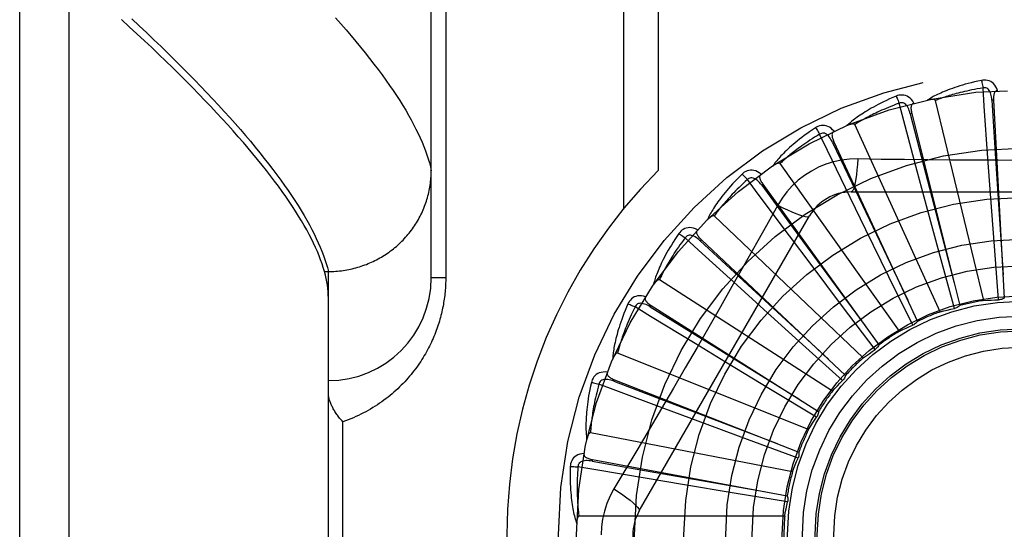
# Model space of a CAD drawing. Header units: inches. Extents: x 0 to 230, y 0 to 149.
# Tile 39 of 256: x 35.414 to 36.012, y 41.726 to 42.036. Entities that reach past the tile are written whole.
import ezdxf

# ---------------------------------------------------------------- set-up
doc = ezdxf.new("R2010")
doc.units = ezdxf.units.IN
doc.header["$LTSCALE"] = 12.648283
doc.header["$MEASUREMENT"] = 0
doc.linetypes.add('HIDDEN', pattern=[0.2, 0.1, -0.1])
doc.layers.add('LEFTHAND_DOOR_ASSEMBLY', color=7, linetype='CONTINUOUS')

msp = doc.modelspace()

# ---------------------------------------------------------------- linework, layer by layer
at = {"layer": 'LEFTHAND_DOOR_ASSEMBLY', "color": 8, "linetype": 'HIDDEN'}
for p, q in [((35.44415, 41.16637), (35.44415, 42.27951)), ((35.41415, 41.19576), (35.41415, 42.25012)), ((35.66415, 41.87919), (35.66415, 42.21956)), ((35.78086, 42.19294), (35.78086, 41.92092)), ((35.80207, 42.19294), (35.80207, 41.94431)), ((35.67293, 42.16044), (35.67293, 41.87919)), ((35.99985, 41.86538), (35.97039, 41.98683)), ((36.00572, 41.98699), (36.00477, 41.98694)), ((36.00572, 41.98699), (36.01226, 41.86682)), ((35.95606, 41.97902), (35.95513, 41.97878)), ((35.95606, 41.97902), (35.98522, 41.86225)), ((35.97331, 41.85849), (35.92139, 41.97217)), ((35.9088, 41.96179), (35.90793, 41.96138)), ((35.9088, 41.96179), (35.95953, 41.85265)), ((36.00391, 41.93016), (36.00234, 41.95186)), ((35.94855, 41.84671), (35.87606, 41.9485)), ((35.96504, 41.92287), (35.95939, 41.94388)), ((35.86565, 41.93593), (35.86488, 41.93536)), ((35.86565, 41.93593), (35.93612, 41.83836)), ((35.92824, 41.90835), (35.91872, 41.92791)), ((35.91921, 41.93127), (36.12609, 41.93127)), ((36.00626, 41.89845), (36.00391, 41.93016)), ((35.87462, 41.92325), (35.86771, 41.91088)), ((35.97334, 41.89218), (35.96504, 41.92287)), ((35.7905, 41.73752), (35.89395, 41.91669)), ((35.92646, 41.83045), (35.83602, 41.91668)), ((35.89486, 41.88714), (35.8818, 41.90454)), ((35.9422, 41.87979), (35.92824, 41.90835)), ((35.82818, 41.90237), (35.82753, 41.90167)), ((35.82818, 41.90237), (35.91584, 41.8199)), ((36.00874, 41.86575), (36.00626, 41.89845)), ((35.98196, 41.86054), (35.97334, 41.89218)), ((35.91397, 41.86173), (35.89486, 41.88714)), ((35.59928, 41.88297), (35.60165, 41.88297)), ((35.60165, 41.88297), (35.60279, 41.88298)), ((35.60165, 41.56291), (35.60165, 41.88297)), ((35.67293, 41.87919), (35.66415, 41.87919)), ((35.90786, 41.8103), (35.80273, 41.87786)), ((35.86609, 41.85999), (35.84998, 41.8746)), ((35.95666, 41.85035), (35.9422, 41.87979)), ((35.79774, 41.86232), (35.79723, 41.86151)), ((35.79774, 41.86232), (35.89942, 41.79794)), ((35.88967, 41.83866), (35.86609, 41.85999)), ((35.93374, 41.83556), (35.91397, 41.86173)), ((35.84298, 41.82788), (35.8244, 41.83919)), ((35.91403, 41.8167), (35.88967, 41.83866)), ((35.8934, 41.787), (35.77738, 41.83344)), ((35.87017, 41.8114), (35.84298, 41.82788)), ((35.77543, 41.81724), (35.77508, 41.81634)), ((35.77543, 41.81724), (35.88746, 41.77326)), ((35.89825, 41.79445), (35.87017, 41.8114)), ((35.82637, 41.79198), (35.80598, 41.79957)), ((35.61043, 41.65419), (35.61043, 41.79169)), ((35.85619, 41.78095), (35.82637, 41.79198)), ((35.88361, 41.76138), (35.7609, 41.78503)), ((35.88696, 41.76962), (35.85619, 41.78095)), ((35.76205, 41.76875), (35.76187, 41.7678)), ((35.76205, 41.76875), (35.88038, 41.74677)), ((35.81685, 41.75359), (35.7954, 41.75718)), ((35.84822, 41.74839), (35.81685, 41.75359)), ((35.88058, 41.7431), (35.84822, 41.74839)), ((35.87885, 41.73437), (35.75388, 41.73437))]:
    msp.add_line(p, q, dxfattribs=at)
for points in [[(35.59928, 41.88297), (35.59859, 41.8853), (35.59782, 41.88768), (35.59697, 41.89009), (35.59602, 41.89256), (35.59499, 41.89506), (35.59387, 41.89761), (35.59266, 41.9002), (35.59137, 41.90284), (35.58999, 41.90551), (35.58852, 41.90824), (35.58696, 41.911), (35.58532, 41.91381), (35.58359, 41.91667), (35.58177, 41.91956), (35.57986, 41.92251), (35.57786, 41.92549), (35.57577, 41.92852), (35.5736, 41.9316), (35.57133, 41.93472), (35.56898, 41.93788), (35.56654, 41.94109), (35.56401, 41.94434), (35.56138, 41.94764), (35.55867, 41.95098), (35.55587, 41.95437), (35.55298, 41.95781), (35.55, 41.96128), (35.54693, 41.96481), (35.54377, 41.96838), (35.54051, 41.97199), (35.53717, 41.97565), (35.53374, 41.97936), (35.53021, 41.98311), (35.52659, 41.9869), (35.52289, 41.99074), (35.51909, 41.99463), (35.51519, 41.99856), (35.51121, 42.00254), (35.50713, 42.00656), (35.50296, 42.01063), (35.4987, 42.01475), (35.49435, 42.01891), (35.4899, 42.02311), (35.48536, 42.02736), (35.48073, 42.03166), (35.47601, 42.036)], [(35.4822, 42.03648), (35.48679, 42.03219), (35.49129, 42.02794), (35.4957, 42.02373), (35.50002, 42.01956), (35.50426, 42.01543), (35.50841, 42.01134), (35.51247, 42.0073), (35.51644, 42.00329), (35.52032, 41.99933), (35.52411, 41.99541), (35.52782, 41.99153), (35.53143, 41.98769), (35.53496, 41.9839), (35.5384, 41.98015), (35.54175, 41.97644), (35.54501, 41.97277), (35.54818, 41.96915), (35.55126, 41.96557), (35.55426, 41.96203), (35.55717, 41.95854), (35.55998, 41.95509), (35.56271, 41.95168), (35.56535, 41.94832), (35.5679, 41.945), (35.57036, 41.94172), (35.57274, 41.93849), (35.57502, 41.9353), (35.57722, 41.93215), (35.57932, 41.92905), (35.58134, 41.92599), (35.58327, 41.92298), (35.58511, 41.92), (35.58687, 41.91707), (35.58853, 41.91419), (35.59011, 41.91135), (35.5916, 41.90855), (35.593, 41.9058), (35.59431, 41.90309), (35.59554, 41.90042), (35.59667, 41.8978), (35.59772, 41.89522), (35.59868, 41.89268), (35.59956, 41.89019)], [(35.606, 42.03693), (35.60924, 42.03329), (35.61238, 42.02968), (35.61543, 42.02612), (35.6184, 42.0226), (35.62127, 42.01913), (35.62404, 42.0157), (35.62673, 42.01231), (35.62933, 42.00897)], [(35.62933, 42.00897), (35.63184, 42.00567), (35.63425, 42.00241), (35.63658, 41.9992), (35.63881, 41.99603), (35.64095, 41.99291), (35.64301, 41.98983), (35.64497, 41.9868), (35.64684, 41.9838), (35.64862, 41.98085), (35.65032, 41.97795), (35.65192, 41.97509), (35.65343, 41.97227), (35.65485, 41.9695), (35.65618, 41.96677), (35.65743, 41.96409), (35.65858, 41.96144), (35.65964, 41.95884), (35.66062, 41.95629), (35.6615, 41.95378), (35.6623, 41.95131), (35.663, 41.94889), (35.66362, 41.9465), (35.66415, 41.94417)], [(35.9984, 41.99906), (35.99622, 41.99859), (35.99414, 41.99811), (35.99216, 41.99763), (35.99028, 41.99714), (35.98848, 41.99666), (35.98677, 41.99616), (35.98515, 41.99567), (35.9836, 41.99518), (35.98213, 41.99469), (35.98073, 41.9942), (35.97939, 41.99371), (35.97812, 41.99323), (35.97691, 41.99276), (35.97575, 41.99229), (35.97465, 41.99183), (35.97361, 41.99137), (35.97261, 41.99092), (35.97167, 41.99047), (35.97077, 41.99003), (35.96992, 41.9896), (35.96911, 41.98917), (35.96834, 41.98875), (35.96762, 41.98834), (35.96693, 41.98793), (35.96627, 41.98753), (35.96565, 41.98713)], [(35.99934, 41.99448), (35.99752, 41.99417), (35.99577, 41.99386), (35.9941, 41.99354), (35.9925, 41.99322), (35.99097, 41.9929), (35.98951, 41.99258), (35.98811, 41.99226), (35.98677, 41.99194), (35.98549, 41.99163), (35.98426, 41.99131), (35.98308, 41.991), (35.98196, 41.99069), (35.98088, 41.99038), (35.97985, 41.99008), (35.97886, 41.98979), (35.97792, 41.9895), (35.97701, 41.98921), (35.97614, 41.98893), (35.97531, 41.98865), (35.97451, 41.98837), (35.97375, 41.9881), (35.97302, 41.98784), (35.97232, 41.98758), (35.97165, 41.98732), (35.971, 41.98707), (35.97039, 41.98683)], [(36.00814, 41.99282), (36.00765, 41.99409), (36.00708, 41.99522), (36.00643, 41.99621), (36.00569, 41.99706), (36.00487, 41.99777), (36.00399, 41.99833), (36.00305, 41.99875), (36.00208, 41.99904), (36.0011, 41.9992), (36.00014, 41.99924), (35.99924, 41.9992), (35.9984, 41.99906)], [(35.9984, 41.99906), (35.99855, 41.99846), (35.99871, 41.99777), (35.99887, 41.99701), (35.99903, 41.99621), (35.99919, 41.99535), (35.99934, 41.99448)], [(36.00476, 41.98694), (36.00468, 41.98797), (36.00455, 41.98895), (36.00437, 41.98986), (36.00415, 41.99072), (36.00387, 41.99151), (36.00354, 41.99223), (36.00316, 41.99288), (36.00272, 41.99344), (36.00223, 41.99389), (36.0017, 41.99423), (36.00111, 41.99445), (36.00051, 41.99457), (35.99992, 41.99458), (35.99934, 41.99448)], [(36.00234, 41.95186), (36.00011, 41.98346), (35.99934, 41.99448)], [(35.94658, 41.98948), (35.94453, 41.98861), (35.94258, 41.98774), (35.94072, 41.9869), (35.93897, 41.98606), (35.9373, 41.98524), (35.93572, 41.98444), (35.93421, 41.98365), (35.93279, 41.98287), (35.93143, 41.98211), (35.93015, 41.98136), (35.92893, 41.98063), (35.92777, 41.97992), (35.92667, 41.97922), (35.92563, 41.97855), (35.92463, 41.97788), (35.92369, 41.97724), (35.9228, 41.97661), (35.92196, 41.97599), (35.92116, 41.97539), (35.92041, 41.9748), (35.91969, 41.97423), (35.91902, 41.97367), (35.91839, 41.97312), (35.91779, 41.97259), (35.91722, 41.97208), (35.91668, 41.97157)], [(35.95733, 41.9852), (35.95661, 41.98635), (35.95584, 41.98735), (35.955, 41.9882), (35.95412, 41.9889), (35.95318, 41.98944), (35.95221, 41.98983), (35.95121, 41.99006), (35.9502, 41.99016), (35.94921, 41.99013), (35.94826, 41.98999), (35.94739, 41.98977), (35.94658, 41.98948)], [(35.94658, 41.98948), (35.94684, 41.98892), (35.94713, 41.98827), (35.94743, 41.98756), (35.94774, 41.9868), (35.94806, 41.98599), (35.94837, 41.98516)], [(36.00815, 41.99282), (36.00769, 41.99275), (36.00728, 41.99261), (36.00693, 41.99238), (36.00662, 41.99209), (36.00637, 41.99174), (36.00617, 41.99135), (36.00601, 41.99091), (36.00589, 41.99043), (36.0058, 41.98992), (36.00574, 41.98938), (36.00571, 41.98881), (36.00569, 41.98822), (36.0057, 41.98762), (36.00572, 41.98699)], [(35.94837, 41.98516), (35.94664, 41.98451), (35.94498, 41.98387), (35.9434, 41.98325), (35.94189, 41.98263), (35.94045, 41.98203), (35.93908, 41.98144), (35.93776, 41.98086), (35.93651, 41.98029), (35.93531, 41.97974), (35.93416, 41.9792), (35.93307, 41.97867), (35.93202, 41.97815), (35.93102, 41.97765), (35.93007, 41.97716), (35.92915, 41.97668), (35.92828, 41.97621), (35.92744, 41.97576), (35.92664, 41.97532), (35.92588, 41.97489), (35.92515, 41.97447), (35.92445, 41.97406), (35.92378, 41.97366), (35.92314, 41.97327), (35.92253, 41.97289), (35.92195, 41.97253), (35.92139, 41.97217)], [(35.95513, 41.97878), (35.95484, 41.97978), (35.95453, 41.98071), (35.95419, 41.98158), (35.9538, 41.98238), (35.95338, 41.9831), (35.95292, 41.98375), (35.95242, 41.98431), (35.95189, 41.98478), (35.95132, 41.98513), (35.95073, 41.98536), (35.95012, 41.98547), (35.9495, 41.98547), (35.94892, 41.98537), (35.94837, 41.98516)], [(35.95939, 41.94388), (35.95121, 41.97449), (35.94837, 41.98516)], [(35.95733, 41.9852), (35.9569, 41.98504), (35.95653, 41.98482), (35.95622, 41.98454), (35.95597, 41.98419), (35.95579, 41.98381), (35.95567, 41.98338), (35.9556, 41.98292), (35.95557, 41.98243), (35.95558, 41.98191), (35.95562, 41.98136), (35.9557, 41.9808), (35.95579, 41.98022), (35.95591, 41.97963), (35.95606, 41.97902)], [(35.97039, 41.98683), (35.97032, 41.98698), (35.97021, 41.98712), (35.97007, 41.98722), (35.9699, 41.9873), (35.96972, 41.98737), (35.96951, 41.98742), (35.9693, 41.98745), (35.96908, 41.98748), (35.96884, 41.98749), (35.9686, 41.9875), (35.96835, 41.98749), (35.96809, 41.98748), (35.96782, 41.98747), (35.96754, 41.98744), (35.96726, 41.98741), (35.96696, 41.98737), (35.96666, 41.98733), (35.96634, 41.98727), (35.96601, 41.98721), (35.96566, 41.98714)], [(36.00477, 41.98694), (36.00679, 41.95473), (36.01151, 41.881)], [(35.95513, 41.97878), (35.96321, 41.94755), (35.9818, 41.87603)], [(35.89751, 41.97027), (35.89566, 41.96902), (35.89391, 41.96781), (35.89225, 41.96662), (35.89068, 41.96547), (35.8892, 41.96435), (35.8878, 41.96326), (35.88647, 41.9622), (35.88522, 41.96117), (35.88403, 41.96016), (35.88291, 41.95919), (35.88185, 41.95824), (35.88085, 41.95732), (35.8799, 41.95643), (35.87901, 41.95557), (35.87816, 41.95473), (35.87735, 41.95392), (35.8766, 41.95313), (35.87589, 41.95236), (35.87522, 41.95162), (35.87459, 41.9509), (35.874, 41.9502), (35.87344, 41.94953), (35.87292, 41.94887), (35.87243, 41.94824), (35.87197, 41.94762), (35.87155, 41.94703)], [(35.90888, 41.9681), (35.90795, 41.96909), (35.907, 41.96993), (35.90602, 41.97061), (35.90502, 41.97112), (35.904, 41.97148), (35.90298, 41.97167), (35.90195, 41.97171), (35.90093, 41.97162), (35.89997, 41.9714), (35.89906, 41.97108), (35.89825, 41.97071), (35.89751, 41.97027)], [(35.89751, 41.97027), (35.89788, 41.96977), (35.89828, 41.96919), (35.89871, 41.96855), (35.89916, 41.96785), (35.89963, 41.96712), (35.90009, 41.96637)], [(35.92139, 41.97217), (35.92129, 41.97231), (35.92117, 41.97242), (35.92101, 41.97249), (35.92082, 41.97254), (35.92063, 41.97257), (35.92042, 41.97258), (35.92021, 41.97258), (35.91998, 41.97256), (35.91975, 41.97253), (35.91951, 41.97249), (35.91926, 41.97244), (35.91901, 41.97238), (35.91875, 41.97231), (35.91848, 41.97223), (35.91821, 41.97215), (35.91792, 41.97206), (35.91763, 41.97195), (35.91733, 41.97184), (35.91702, 41.97171), (35.91669, 41.97158)], [(35.90009, 41.96637), (35.89851, 41.9654), (35.897, 41.96446), (35.89557, 41.96355), (35.8942, 41.96266), (35.8929, 41.96179), (35.89167, 41.96095), (35.89048, 41.96013), (35.88936, 41.95934), (35.88829, 41.95857), (35.88727, 41.95782), (35.88629, 41.95709), (35.88536, 41.95639), (35.88448, 41.95571), (35.88363, 41.95504), (35.88282, 41.9544), (35.88205, 41.95378), (35.88132, 41.95317), (35.88062, 41.95259), (35.87995, 41.95202), (35.87931, 41.95147), (35.8787, 41.95094), (35.87812, 41.95042), (35.87757, 41.94992), (35.87704, 41.94943), (35.87654, 41.94896), (35.87606, 41.9485)], [(35.90793, 41.96138), (35.90746, 41.96231), (35.90698, 41.96317), (35.90647, 41.96395), (35.90595, 41.96466), (35.9054, 41.96529), (35.90482, 41.96584), (35.90423, 41.9663), (35.90361, 41.96666), (35.90299, 41.96689), (35.90237, 41.96701), (35.90174, 41.967), (35.90114, 41.96688), (35.90059, 41.96667), (35.90008, 41.96637)], [(35.91872, 41.92791), (35.9049, 41.95642), (35.90009, 41.96637)], [(35.90888, 41.9681), (35.90848, 41.96786), (35.90816, 41.96758), (35.90791, 41.96724), (35.90774, 41.96685), (35.90763, 41.96644), (35.90759, 41.966), (35.90761, 41.96553), (35.90767, 41.96504), (35.90778, 41.96453), (35.90793, 41.96401), (35.90811, 41.96347), (35.90831, 41.96292), (35.90854, 41.96236), (35.9088, 41.96179)], [(35.90793, 41.96138), (35.92178, 41.93224), (35.95356, 41.86554)], [(35.87606, 41.9485), (35.87593, 41.94862), (35.87579, 41.9487), (35.87561, 41.94875), (35.87543, 41.94876), (35.87523, 41.94875), (35.87502, 41.94872), (35.87481, 41.94868), (35.8746, 41.94862), (35.87437, 41.94854), (35.87415, 41.94846), (35.87391, 41.94836), (35.87368, 41.94826), (35.87343, 41.94814), (35.87319, 41.94802), (35.87293, 41.94788), (35.87267, 41.94773), (35.8724, 41.94757), (35.87213, 41.94741), (35.87187, 41.94725), (35.87162, 41.94708)], [(35.92319, 41.9513), (35.91825, 41.95115), (35.91339, 41.95056), (35.9086, 41.94955), (35.90393, 41.94811), (35.8994, 41.94625), (35.89505, 41.944), (35.89092, 41.94136), (35.88705, 41.93837), (35.88345, 41.93504), (35.88017, 41.9314), (35.87722, 41.92746), (35.87462, 41.92325)], [(35.92319, 41.9513), (35.92299, 41.94791), (35.92274, 41.94473), (35.92244, 41.94184), (35.92209, 41.93924), (35.92169, 41.93693), (35.92125, 41.93497), (35.92077, 41.93339), (35.92027, 41.93223), (35.91974, 41.93151), (35.91921, 41.93127)], [(35.97999, 41.95064), (35.95157, 41.95092), (35.93741, 41.95109), (35.92319, 41.9513)], [(36.10794, 41.95109), (36.07961, 41.95078), (36.06539, 41.95065), (36.05117, 41.95056), (36.03694, 41.95049), (36.0227, 41.95047), (36.00846, 41.95049), (35.99422, 41.95055), (35.97999, 41.95064)], [(35.60279, 41.88298), (35.60392, 41.88301), (35.60504, 41.88306), (35.60617, 41.88313), (35.60729, 41.88322), (35.60842, 41.88333), (35.60954, 41.88346), (35.61066, 41.88361), (35.61177, 41.88378), (35.61288, 41.88396), (35.61399, 41.88417), (35.61509, 41.8844), (35.61619, 41.88465), (35.61729, 41.88491), (35.61838, 41.8852), (35.61946, 41.88551), (35.62054, 41.88583), (35.62161, 41.88617), (35.62268, 41.88654), (35.62374, 41.88692), (35.62479, 41.88732), (35.62583, 41.88774), (35.62687, 41.88817), (35.6279, 41.88863), (35.62892, 41.8891), (35.62993, 41.88959), (35.63093, 41.8901), (35.63192, 41.89063), (35.6329, 41.89117), (35.63388, 41.89173), (35.63484, 41.89231), (35.63579, 41.8929), (35.63673, 41.89352), (35.63766, 41.89415), (35.63857, 41.89479), (35.63948, 41.89545), (35.64037, 41.89613), (35.64125, 41.89682), (35.64211, 41.89753), (35.64297, 41.89825), (35.64381, 41.89899), (35.64463, 41.89974), (35.64545, 41.90051), (35.64624, 41.90129), (35.64703, 41.90208), (35.64779, 41.90289), (35.64855, 41.90372), (35.64929, 41.90455), (35.65001, 41.9054), (35.65072, 41.90626), (35.65141, 41.90713), (35.65208, 41.90802), (35.65274, 41.90892), (35.65338, 41.90983), (35.654, 41.91075), (35.65461, 41.91168), (35.6552, 41.91262), (35.65578, 41.91357), (35.65633, 41.91453), (35.65687, 41.9155), (35.65739, 41.91648), (35.65789, 41.91747), (35.65837, 41.91847), (35.65884, 41.91948), (35.65928, 41.92049), (35.65971, 41.92152), (35.66012, 41.92255), (35.66051, 41.92358), (35.66088, 41.92463), (35.66123, 41.92568), (35.66156, 41.92673), (35.66187, 41.9278), (35.66216, 41.92886), (35.66243, 41.92993), (35.66269, 41.93101), (35.66292, 41.93209), (35.66313, 41.93318), (35.66332, 41.93427), (35.6635, 41.93536), (35.66365, 41.93645), (35.66378, 41.93755), (35.66389, 41.93865), (35.66398, 41.93975), (35.66406, 41.94085), (35.66411, 41.94196), (35.66414, 41.94306), (35.66415, 41.94417)], [(35.85297, 41.94211), (35.85139, 41.94054), (35.84989, 41.93902), (35.84849, 41.93754), (35.84717, 41.93611), (35.84592, 41.93473), (35.84475, 41.9334), (35.84365, 41.9321), (35.84262, 41.93085), (35.84164, 41.92964), (35.84073, 41.92847), (35.83987, 41.92734), (35.83906, 41.92625), (35.8383, 41.9252), (35.83758, 41.92418), (35.8369, 41.92319), (35.83627, 41.92225), (35.83567, 41.92133), (35.83512, 41.92044), (35.8346, 41.91959), (35.83412, 41.91876), (35.83368, 41.91796), (35.83326, 41.91719), (35.83287, 41.91645), (35.83251, 41.91574), (35.83218, 41.91505), (35.83187, 41.91438)], [(35.86454, 41.94214), (35.86344, 41.94294), (35.86235, 41.94358), (35.86126, 41.94406), (35.86018, 41.94438), (35.85911, 41.94453), (35.85807, 41.94453), (35.85705, 41.94438), (35.85607, 41.94409), (35.85516, 41.94369), (35.85433, 41.94321), (35.8536, 41.94269), (35.85297, 41.94211)], [(35.85297, 41.94211), (35.85342, 41.94169), (35.85393, 41.9412), (35.85447, 41.94065), (35.85504, 41.94006), (35.85564, 41.93942), (35.85623, 41.93877)], [(35.86488, 41.93536), (35.86424, 41.93619), (35.86361, 41.93693), (35.86296, 41.93761), (35.86231, 41.93821), (35.86165, 41.93872), (35.86098, 41.93915), (35.86031, 41.93949), (35.85964, 41.93973), (35.85899, 41.93984), (35.85835, 41.93984), (35.85774, 41.93971), (35.85717, 41.93948), (35.85667, 41.93917), (35.85623, 41.93877)], [(35.86454, 41.94214), (35.86419, 41.94183), (35.86393, 41.94149), (35.86375, 41.94111), (35.86365, 41.9407), (35.86363, 41.94027), (35.86367, 41.93983), (35.86377, 41.93938), (35.86393, 41.93891), (35.86413, 41.93843), (35.86438, 41.93794), (35.86465, 41.93744), (35.86496, 41.93694), (35.86529, 41.93644), (35.86565, 41.93593)], [(35.85623, 41.93877), (35.85487, 41.93753), (35.85357, 41.93632), (35.85233, 41.93515), (35.85116, 41.93402), (35.85005, 41.93292), (35.84899, 41.93186), (35.84798, 41.93083), (35.84703, 41.92984), (35.84612, 41.92888), (35.84526, 41.92795), (35.84444, 41.92706), (35.84366, 41.92619), (35.84292, 41.92535), (35.84222, 41.92454), (35.84155, 41.92375), (35.84091, 41.923), (35.8403, 41.92227), (35.83972, 41.92156), (35.83917, 41.92087), (35.83865, 41.92021), (35.83815, 41.91957), (35.83768, 41.91895), (35.83723, 41.91836), (35.83681, 41.91778), (35.8364, 41.91722), (35.83602, 41.91668)], [(35.8818, 41.90454), (35.86284, 41.92992), (35.85623, 41.93877)], [(35.86488, 41.93536), (35.88399, 41.90937), (35.92782, 41.84989)], [(35.87461, 41.92325), (35.87764, 41.92173), (35.88053, 41.92036), (35.88318, 41.91918), (35.8856, 41.91818), (35.8878, 41.91737), (35.88972, 41.91677), (35.89133, 41.91639), (35.89259, 41.91625), (35.89347, 41.91635), (35.89395, 41.91669)], [(35.83602, 41.91668), (35.83587, 41.91678), (35.83571, 41.91683), (35.83554, 41.91684), (35.83535, 41.91682), (35.83516, 41.91677), (35.83496, 41.91671), (35.83476, 41.91662), (35.83456, 41.91652), (35.83436, 41.91641), (35.83415, 41.91628), (35.83394, 41.91614), (35.83373, 41.91599), (35.83351, 41.91583), (35.83329, 41.91566), (35.83307, 41.91548), (35.83284, 41.91529), (35.83261, 41.91508), (35.83237, 41.91487), (35.83212, 41.91464), (35.83187, 41.91439)], [(35.86771, 41.91088), (35.85381, 41.88619), (35.84682, 41.87382), (35.83979, 41.86145), (35.83273, 41.84909), (35.82562, 41.83675), (35.81849, 41.82442), (35.81132, 41.81213), (35.80412, 41.79985)], [(35.81455, 41.90604), (35.8133, 41.9042), (35.81212, 41.90242), (35.81102, 41.9007), (35.81, 41.89905), (35.80904, 41.89746), (35.80814, 41.89593), (35.8073, 41.89445), (35.80652, 41.89302), (35.8058, 41.89165), (35.80512, 41.89033), (35.80449, 41.88906), (35.8039, 41.88783), (35.80335, 41.88665), (35.80284, 41.88552), (35.80236, 41.88442), (35.80192, 41.88337), (35.80151, 41.88236), (35.80113, 41.88138), (35.80079, 41.88045), (35.80047, 41.87954), (35.80018, 41.87868), (35.79992, 41.87784), (35.79968, 41.87704), (35.79946, 41.87627), (35.79926, 41.87553), (35.79909, 41.87482)], [(35.82591, 41.90825), (35.82468, 41.90883), (35.82349, 41.90926), (35.82233, 41.90952), (35.82121, 41.90963), (35.82013, 41.90958), (35.8191, 41.90938), (35.81813, 41.90903), (35.81723, 41.90857), (35.81641, 41.90801), (35.81569, 41.90738), (35.81507, 41.90673), (35.81455, 41.90604)], [(35.81455, 41.90604), (35.81508, 41.90571), (35.81567, 41.90532), (35.81631, 41.90489), (35.81698, 41.90442), (35.81769, 41.90391), (35.81839, 41.90338)], [(35.82753, 41.90167), (35.82675, 41.90235), (35.82598, 41.90297), (35.82522, 41.90351), (35.82447, 41.90397), (35.82372, 41.90435), (35.82299, 41.90465), (35.82226, 41.90486), (35.82156, 41.90496), (35.8209, 41.90495), (35.82027, 41.90482), (35.8197, 41.90458), (35.81918, 41.90425), (35.81875, 41.90385), (35.81839, 41.90338)], [(35.82591, 41.90826), (35.82563, 41.90789), (35.82544, 41.9075), (35.82534, 41.90709), (35.82532, 41.90667), (35.82537, 41.90625), (35.8255, 41.90583), (35.82568, 41.9054), (35.82593, 41.90497), (35.82622, 41.90453), (35.82655, 41.9041), (35.82691, 41.90367), (35.82731, 41.90323), (35.82773, 41.9028), (35.82818, 41.90237)], [(35.81839, 41.90338), (35.81729, 41.9019), (35.81624, 41.90046), (35.81525, 41.89908), (35.81431, 41.89775), (35.81343, 41.89646), (35.81259, 41.89522), (35.8118, 41.89402), (35.81105, 41.89287), (35.81034, 41.89175), (35.80967, 41.89068), (35.80903, 41.88964), (35.80843, 41.88864), (35.80786, 41.88768), (35.80732, 41.88675), (35.80681, 41.88585), (35.80633, 41.88499), (35.80587, 41.88415), (35.80544, 41.88335), (35.80503, 41.88257), (35.80464, 41.88183), (35.80427, 41.8811), (35.80393, 41.88041), (35.8036, 41.87974), (35.80329, 41.87909), (35.803, 41.87846), (35.80273, 41.87786)], [(35.84998, 41.8746), (35.82656, 41.89593), (35.81839, 41.90338)], [(35.82753, 41.90167), (35.85122, 41.87976), (35.90551, 41.82965)], [(35.59956, 41.89019), (35.60034, 41.88774), (35.60104, 41.88533), (35.60165, 41.88297)], [(35.60165, 41.86699), (35.60161, 41.86886), (35.6015, 41.87077), (35.60131, 41.87271), (35.60106, 41.87469), (35.60072, 41.87671), (35.60032, 41.87876), (35.59983, 41.88084), (35.59928, 41.88297)], [(35.67293, 41.87919), (35.67293, 41.87811), (35.67291, 41.87704), (35.67288, 41.87597), (35.67283, 41.8749), (35.67278, 41.87383), (35.67271, 41.87276), (35.67263, 41.87168), (35.67253, 41.8706), (35.67243, 41.86951), (35.67231, 41.86843), (35.67217, 41.86734), (35.67202, 41.86625), (35.67186, 41.86515), (35.67169, 41.86406), (35.6715, 41.86295), (35.67129, 41.86185), (35.67107, 41.86074), (35.67084, 41.85963), (35.67059, 41.85851), (35.67033, 41.85738), (35.67004, 41.85625), (35.66975, 41.85512), (35.66943, 41.85398), (35.6691, 41.85284), (35.66875, 41.85169), (35.66838, 41.85053), (35.668, 41.84937), (35.66759, 41.84821), (35.66717, 41.84704), (35.66673, 41.84588), (35.66627, 41.84471), (35.66578, 41.84353), (35.66529, 41.84236), (35.66477, 41.84119), (35.66423, 41.84002), (35.66367, 41.83885), (35.6631, 41.83768), (35.6625, 41.83651), (35.66188, 41.83534), (35.66124, 41.83418), (35.66058, 41.83302), (35.6599, 41.83186), (35.6592, 41.8307), (35.65848, 41.82954), (35.65774, 41.82839), (35.65697, 41.82724), (35.65618, 41.8261), (35.65537, 41.82496), (35.65453, 41.82382), (35.65367, 41.82269), (35.65279, 41.82157), (35.65189, 41.82045), (35.65096, 41.81934), (35.65001, 41.81824), (35.64903, 41.81714), (35.64803, 41.81605), (35.64701, 41.81497), (35.64596, 41.8139), (35.64489, 41.81284), (35.64379, 41.81179), (35.64267, 41.81076), (35.64152, 41.80973), (35.64035, 41.80872), (35.63915, 41.80772), (35.63793, 41.80673), (35.63669, 41.80576), (35.63542, 41.80481), (35.63413, 41.80387), (35.63281, 41.80295), (35.63147, 41.80205), (35.63011, 41.80116), (35.62872, 41.80029), (35.62731, 41.79945), (35.62588, 41.79862), (35.62443, 41.79782), (35.62295, 41.79704), (35.62145, 41.79628), (35.61994, 41.79555), (35.6184, 41.79484), (35.61684, 41.79416), (35.61527, 41.7935), (35.61367, 41.79287), (35.61206, 41.79227), (35.61043, 41.79169)], [(35.80273, 41.87786), (35.80257, 41.87793), (35.8024, 41.87795), (35.80222, 41.87793), (35.80204, 41.87787), (35.80186, 41.87779), (35.80168, 41.87768), (35.80151, 41.87756), (35.80133, 41.87743), (35.80115, 41.87728), (35.80097, 41.87711), (35.80079, 41.87694), (35.80061, 41.87675), (35.80042, 41.87655), (35.80024, 41.87634), (35.80006, 41.87612), (35.79987, 41.87589), (35.79967, 41.87564), (35.79948, 41.87539), (35.79931, 41.87514), (35.79914, 41.8749)], [(35.7944, 41.86767), (35.79308, 41.86801), (35.79183, 41.8682), (35.79064, 41.86824), (35.78952, 41.86813), (35.78847, 41.86788), (35.7875, 41.86749), (35.78661, 41.86697), (35.78581, 41.86634), (35.78512, 41.86563), (35.78452, 41.86488), (35.78404, 41.86412), (35.78366, 41.86335)], [(35.78366, 41.86335), (35.78278, 41.8613), (35.78196, 41.85933), (35.78121, 41.85744), (35.78051, 41.85563), (35.77987, 41.85388), (35.77928, 41.8522), (35.77874, 41.85059), (35.77824, 41.84905), (35.77779, 41.84756), (35.77737, 41.84614), (35.77699, 41.84477), (35.77665, 41.84345), (35.77633, 41.84219), (35.77604, 41.84098), (35.77578, 41.83982), (35.77554, 41.8387), (35.77533, 41.83763), (35.77515, 41.8366), (35.77499, 41.83561), (35.77485, 41.83467), (35.77473, 41.83376), (35.77463, 41.83289), (35.77454, 41.83206), (35.77447, 41.83126), (35.77442, 41.8305), (35.77438, 41.82976)], [(35.78366, 41.86335), (35.78424, 41.86313), (35.78489, 41.86286), (35.7856, 41.86255), (35.78635, 41.86221), (35.78714, 41.86185), (35.78794, 41.86146)], [(35.79723, 41.86151), (35.79633, 41.86204), (35.79547, 41.8625), (35.79462, 41.86288), (35.79379, 41.8632), (35.79298, 41.86343), (35.79221, 41.86358), (35.79146, 41.86364), (35.79075, 41.86361), (35.7901, 41.86348), (35.78951, 41.86324), (35.78899, 41.86289), (35.78855, 41.86247), (35.78819, 41.86199), (35.78794, 41.86146)], [(35.7944, 41.86767), (35.79419, 41.86726), (35.79407, 41.86685), (35.79405, 41.86642), (35.79411, 41.86601), (35.79424, 41.8656), (35.79445, 41.86521), (35.79471, 41.86483), (35.79503, 41.86445), (35.7954, 41.86408), (35.79581, 41.86372), (35.79625, 41.86336), (35.79672, 41.86301), (35.79722, 41.86266), (35.79774, 41.86232)], [(35.98522, 41.86225), (35.98475, 41.86184), (35.98425, 41.86148), (35.98371, 41.86116), (35.98314, 41.8609), (35.98256, 41.86069), (35.98196, 41.86054)], [(35.99985, 41.86538), (36.00208, 41.86552), (36.0043, 41.86563), (36.00652, 41.86571), (36.00874, 41.86575)], [(36.01226, 41.86682), (36.01172, 41.8665), (36.01116, 41.86624), (36.01057, 41.86603), (36.00996, 41.86588), (36.00936, 41.86579), (36.00874, 41.86575)], [(35.78794, 41.86146), (35.78713, 41.8598), (35.78637, 41.85819), (35.78566, 41.85665), (35.78499, 41.85516), (35.78437, 41.85373), (35.78378, 41.85235), (35.78323, 41.85103), (35.78271, 41.84975), (35.78223, 41.84852), (35.78177, 41.84734), (35.78134, 41.8462), (35.78094, 41.84511), (35.78057, 41.84405), (35.78021, 41.84304), (35.77988, 41.84206), (35.77957, 41.84112), (35.77928, 41.84022), (35.77901, 41.83934), (35.77875, 41.8385), (35.77851, 41.8377), (35.77829, 41.83692), (35.77808, 41.83617), (35.77788, 41.83545), (35.7777, 41.83475), (35.77754, 41.83409), (35.77738, 41.83344)], [(35.8244, 41.83919), (35.79736, 41.8557), (35.78794, 41.86146)], [(35.79723, 41.86151), (35.82464, 41.84448), (35.88744, 41.80555)], [(35.97331, 41.85849), (35.97546, 41.85905), (35.97763, 41.85958), (35.97979, 41.86008), (35.98196, 41.86054)], [(35.94855, 41.84671), (35.95056, 41.84767), (35.95258, 41.84859), (35.95461, 41.84949), (35.95666, 41.85035)], [(35.95953, 41.85265), (35.95915, 41.85216), (35.95873, 41.85171), (35.95825, 41.8513), (35.95775, 41.85093), (35.95722, 41.85062), (35.95666, 41.85035)], [(35.93612, 41.83836), (35.93584, 41.83781), (35.93551, 41.83729), (35.93513, 41.83679), (35.9347, 41.83633), (35.93424, 41.83593), (35.93374, 41.83556)], [(35.77738, 41.83344), (35.77721, 41.83348), (35.77704, 41.83347), (35.77687, 41.83341), (35.77671, 41.83332), (35.77655, 41.83321), (35.77639, 41.83307), (35.77624, 41.83292), (35.77609, 41.83275), (35.77594, 41.83257), (35.7758, 41.83237), (35.77565, 41.83217), (35.77551, 41.83195), (35.77537, 41.83172), (35.77523, 41.83148), (35.77509, 41.83123), (35.77495, 41.83097), (35.77481, 41.83069), (35.77467, 41.8304), (35.77452, 41.83009), (35.77438, 41.82977)], [(35.92646, 41.83045), (35.92826, 41.83177), (35.93007, 41.83306), (35.93189, 41.83433), (35.93374, 41.83556)], [(35.77113, 41.82186), (35.76977, 41.82194), (35.76851, 41.82189), (35.76733, 41.82171), (35.76625, 41.82139), (35.76527, 41.82094), (35.76439, 41.82038), (35.76362, 41.81969), (35.76295, 41.81893), (35.76241, 41.8181), (35.76197, 41.81725), (35.76163, 41.81641), (35.76141, 41.81559)], [(35.77113, 41.82186), (35.77101, 41.82142), (35.77097, 41.82099), (35.77103, 41.82057), (35.77116, 41.82017), (35.77137, 41.8198), (35.77165, 41.81945), (35.77198, 41.81913), (35.77237, 41.81881), (35.7728, 41.81852), (35.77327, 41.81824), (35.77377, 41.81798), (35.7743, 41.81772), (35.77485, 41.81747), (35.77543, 41.81724)], [(35.76141, 41.81559), (35.76093, 41.81341), (35.7605, 41.81132), (35.76011, 41.80932), (35.75977, 41.8074), (35.75948, 41.80557), (35.75921, 41.80381), (35.75899, 41.80213), (35.75879, 41.80052), (35.75863, 41.79897), (35.75849, 41.79749), (35.75838, 41.79608), (35.75829, 41.79472), (35.75821, 41.79342), (35.75816, 41.79218), (35.75812, 41.79098), (35.7581, 41.78984), (35.7581, 41.78875), (35.75811, 41.78771), (35.75814, 41.78671), (35.75818, 41.78575), (35.75824, 41.78484), (35.7583, 41.78397), (35.75838, 41.78313), (35.75846, 41.78234), (35.75855, 41.78157), (35.75865, 41.78085)], [(35.76596, 41.81454), (35.76549, 41.81275), (35.76505, 41.81103), (35.76464, 41.80938), (35.76427, 41.8078), (35.76392, 41.80627), (35.76361, 41.80481), (35.76332, 41.8034), (35.76305, 41.80205), (35.7628, 41.80075), (35.76258, 41.79951), (35.76238, 41.79831), (35.76219, 41.79716), (35.76202, 41.79605), (35.76187, 41.79499), (35.76173, 41.79397), (35.7616, 41.79298), (35.76148, 41.79204), (35.76138, 41.79113), (35.76129, 41.79026), (35.7612, 41.78942), (35.76113, 41.78861), (35.76107, 41.78784), (35.76102, 41.78709), (35.76097, 41.78638), (35.76093, 41.78569), (35.7609, 41.78503)], [(35.76141, 41.81559), (35.76202, 41.81547), (35.76271, 41.81533), (35.76346, 41.81517), (35.76427, 41.81498), (35.76511, 41.81477), (35.76596, 41.81454)], [(35.77508, 41.81634), (35.7741, 41.81669), (35.77316, 41.81698), (35.77225, 41.8172), (35.77138, 41.81735), (35.77055, 41.81743), (35.76975, 41.81743), (35.76901, 41.81735), (35.76832, 41.81719), (35.7677, 41.81693), (35.76717, 41.81658), (35.76672, 41.81614), (35.76637, 41.81564), (35.76612, 41.81511), (35.76596, 41.81454)], [(35.80598, 41.79957), (35.77631, 41.81066), (35.76596, 41.81454)], [(35.77508, 41.81634), (35.80522, 41.80481), (35.87424, 41.77847)], [(35.90786, 41.8103), (35.90937, 41.81194), (35.9109, 41.81355), (35.91245, 41.81514), (35.91403, 41.8167)], [(35.91584, 41.8199), (35.91567, 41.8193), (35.91544, 41.81873), (35.91516, 41.81817), (35.91483, 41.81765), (35.91446, 41.81716), (35.91403, 41.8167)], [(35.61043, 41.79169), (35.60994, 41.79225), (35.60945, 41.79282), (35.60898, 41.79338), (35.60851, 41.79395), (35.60807, 41.79452), (35.60763, 41.79508), (35.60721, 41.79565), (35.6068, 41.79622), (35.60641, 41.79679), (35.60603, 41.79735), (35.60566, 41.79792), (35.60532, 41.79848), (35.60498, 41.79904), (35.60467, 41.79959), (35.60436, 41.80014), (35.60408, 41.80069), (35.60381, 41.80123), (35.60355, 41.80176), (35.60332, 41.80229), (35.60309, 41.80282), (35.60289, 41.80334), (35.6027, 41.80385), (35.60253, 41.80435), (35.60237, 41.80484), (35.60223, 41.80533), (35.60211, 41.80581), (35.602, 41.80628), (35.6019, 41.80674), (35.60182, 41.80719), (35.60176, 41.80763), (35.60171, 41.80806), (35.60167, 41.80848), (35.60165, 41.80889), (35.60165, 41.80929)], [(35.80412, 41.79985), (35.78967, 41.77537), (35.78245, 41.76319), (35.77516, 41.75098)], [(35.89942, 41.79794), (35.89937, 41.79732), (35.89926, 41.79671), (35.89908, 41.79611), (35.89885, 41.79552), (35.89858, 41.79497), (35.89825, 41.79445)], [(35.8934, 41.787), (35.89457, 41.78889), (35.89577, 41.79077), (35.897, 41.79262), (35.89825, 41.79445)], [(35.7609, 41.78503), (35.76073, 41.78503), (35.76056, 41.78499), (35.76041, 41.7849), (35.76026, 41.78478), (35.76013, 41.78464), (35.76, 41.78448), (35.75988, 41.7843), (35.75976, 41.7841), (35.75965, 41.7839), (35.75955, 41.78368), (35.75944, 41.78345), (35.75935, 41.78321), (35.75925, 41.78296), (35.75916, 41.78269), (35.75907, 41.78242), (35.75898, 41.78214), (35.75889, 41.78184), (35.75881, 41.78153), (35.75873, 41.7812), (35.75865, 41.78085)], [(35.75695, 41.77247), (35.75561, 41.7723), (35.75438, 41.77201), (35.75326, 41.7716), (35.75226, 41.77109), (35.75138, 41.77046), (35.75062, 41.76974), (35.74999, 41.76892), (35.74948, 41.76804), (35.7491, 41.76713), (35.74883, 41.76621), (35.74866, 41.76533), (35.7486, 41.76447)], [(35.75696, 41.77248), (35.75692, 41.77201), (35.75696, 41.77159), (35.7571, 41.77119), (35.75731, 41.77082), (35.75758, 41.7705), (35.75792, 41.77021), (35.75831, 41.76995), (35.75874, 41.76972), (35.75922, 41.76951), (35.75974, 41.76932), (35.76028, 41.76916), (35.76085, 41.76901), (35.76144, 41.76887), (35.76205, 41.76875)], [(35.88746, 41.77326), (35.88752, 41.77264), (35.88752, 41.77203), (35.88747, 41.7714), (35.88735, 41.77078), (35.88719, 41.77019), (35.88696, 41.76962)], [(35.76187, 41.7678), (35.76085, 41.76796), (35.75987, 41.76806), (35.75894, 41.76811), (35.75806, 41.76809), (35.75722, 41.76801), (35.75644, 41.76786), (35.75572, 41.76764), (35.75508, 41.76735), (35.75452, 41.76698), (35.75406, 41.76654), (35.75371, 41.76603), (35.75346, 41.76547), (35.75331, 41.76489), (35.75327, 41.7643)], [(35.76187, 41.7678), (35.79365, 41.76218), (35.86642, 41.74938)], [(35.88361, 41.76138), (35.8844, 41.76346), (35.88523, 41.76553), (35.88608, 41.76758), (35.88696, 41.76962)], [(35.7486, 41.76447), (35.74854, 41.76217), (35.74852, 41.75997), (35.74852, 41.75786), (35.74856, 41.75586), (35.74862, 41.75393), (35.74871, 41.75209), (35.74881, 41.75034), (35.74894, 41.74867), (35.74908, 41.74707), (35.74923, 41.74555), (35.7494, 41.7441), (35.74958, 41.74271), (35.74976, 41.74139), (35.74996, 41.74012), (35.75017, 41.73891), (35.75039, 41.73775), (35.75061, 41.73663), (35.75085, 41.73556), (35.75109, 41.73453), (35.75134, 41.73354), (35.75161, 41.73258), (35.75188, 41.73165), (35.75217, 41.73074), (35.75247, 41.72985)], [(35.7486, 41.76447), (35.74922, 41.76448), (35.74992, 41.76447), (35.75069, 41.76445), (35.75152, 41.76442), (35.75239, 41.76437), (35.75327, 41.76431)], [(35.75327, 41.76431), (35.75314, 41.76246), (35.75303, 41.76069), (35.75294, 41.75899), (35.75288, 41.75736), (35.75283, 41.7558), (35.75279, 41.75431), (35.75277, 41.75287), (35.75277, 41.75149), (35.75277, 41.75017), (35.75279, 41.74891), (35.75282, 41.74769), (35.75285, 41.74652), (35.7529, 41.74541), (35.75295, 41.74433), (35.753, 41.7433), (35.75306, 41.74231), (35.75313, 41.74136), (35.7532, 41.74045), (35.75327, 41.73958), (35.75335, 41.73874), (35.75343, 41.73793), (35.75352, 41.73716), (35.7536, 41.73642), (35.75369, 41.73571), (35.75379, 41.73503), (35.75388, 41.73437)], [(35.7954, 41.75718), (35.76416, 41.76246), (35.75327, 41.76431)], [(35.77516, 41.75098), (35.77281, 41.74663), (35.77088, 41.7421), (35.76937, 41.73743), (35.76828, 41.73265), (35.76763, 41.72782), (35.76741, 41.72294)], [(35.77516, 41.75098), (35.77799, 41.74912), (35.78062, 41.74731), (35.78297, 41.74561), (35.78504, 41.744), (35.78685, 41.7425), (35.78832, 41.74114), (35.78946, 41.73994), (35.79021, 41.73892), (35.79056, 41.73811), (35.7905, 41.73752)], [(35.87885, 41.73437), (35.87923, 41.73657), (35.87965, 41.73875), (35.8801, 41.74093), (35.88058, 41.7431)], [(35.88038, 41.74677), (35.88056, 41.74617), (35.88068, 41.74557), (35.88074, 41.74494), (35.88075, 41.74432), (35.88069, 41.7437), (35.88058, 41.7431)], [(35.75388, 41.73437), (35.75371, 41.73434), (35.75356, 41.73427), (35.75342, 41.73415), (35.7533, 41.73401), (35.7532, 41.73384), (35.7531, 41.73366), (35.75302, 41.73346), (35.75294, 41.73325), (35.75287, 41.73303), (35.75281, 41.73279), (35.75275, 41.73255), (35.7527, 41.73229), (35.75265, 41.73203), (35.75261, 41.73176), (35.75258, 41.73147), (35.75254, 41.73118), (35.75251, 41.73086), (35.75249, 41.73055), (35.75248, 41.73025), (35.75247, 41.72997)]]:
    msp.add_lwpolyline(points, dxfattribs=at)
for radius in [0.28125, 0.27028, 0.235, 0.205, 0.17959, 0.1635, 0.14525, 0.142, 0.133, 0.12525, 0.124, 0.114]:
    msp.add_circle((36.02265, 41.72294), radius, dxfattribs=at)
for centre, radius, start, end in [((36.02265, 41.72294), 0.3125, 134.89708, 225.10292), ((35.91921, 41.90211), 0.02917, 90, 150), ((35.60165, 41.87919), 0.0625, 270, 360), ((36.02265, 41.72294), 0.14425, 99.09165, 105.03789), ((36.02265, 41.72294), 0.14425, 110.00074, 115.94698), ((36.02265, 41.72294), 0.14425, 120.90983, 126.85607), ((36.02265, 41.72294), 0.14425, 131.81892, 137.76516), ((36.02265, 41.72294), 0.14425, 142.72801, 148.67426), ((36.02265, 41.72294), 0.14425, 153.6371, 159.58335), ((36.02265, 41.72294), 0.14425, 164.54619, 170.49244), ((35.81576, 41.72294), 0.02917, 150, 210), ((36.02265, 41.72294), 0.14425, 175.45528, 181.40153)]:
    msp.add_arc(centre, radius, start, end, dxfattribs=at)

doc.saveas('drawing.dxf')
